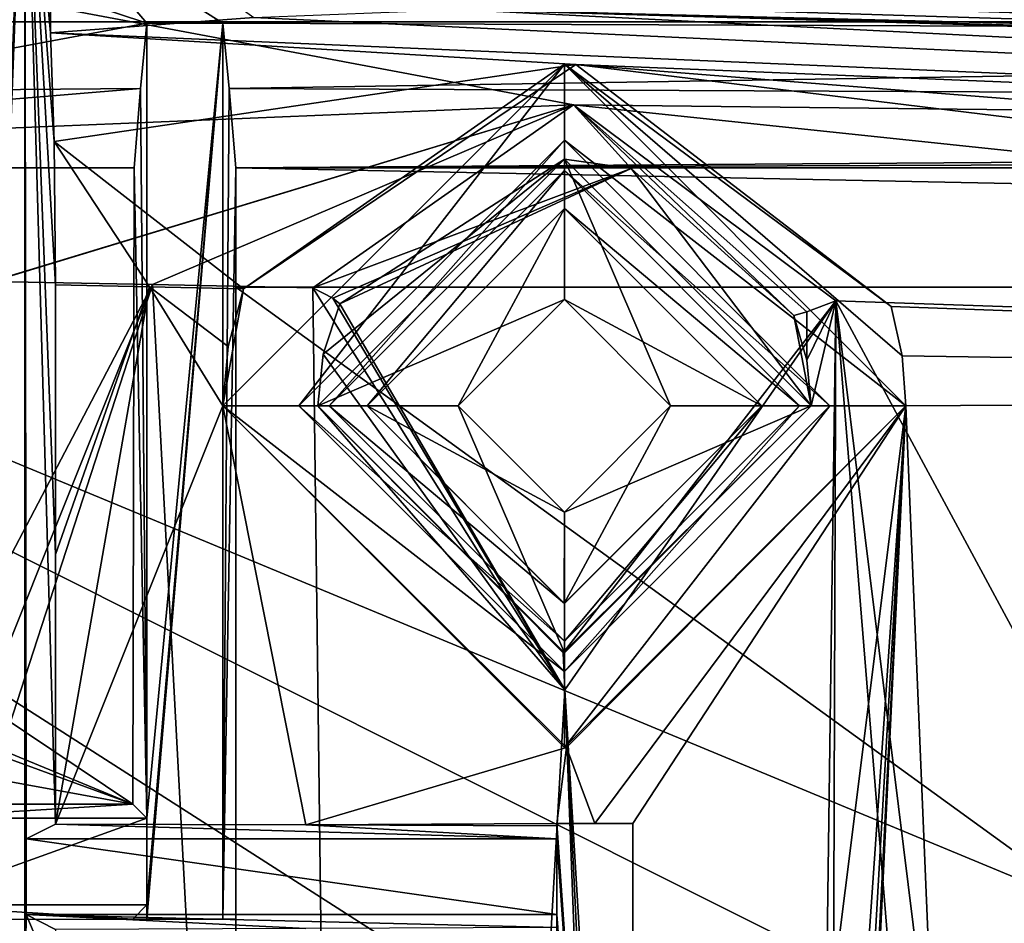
# Model space of a CAD drawing. Extents: x -200 to 200, y -702 to 625.
# Tile 69 of 256: x -161 to -148, y -647 to -635. Entities that reach past the tile are written whole.
import ezdxf

# ---------------------------------------------------------------- set-up
doc = ezdxf.new("R2010")
doc.units = 0
doc.header["$LTSCALE"] = 4.479492
for name, color, linetype in [('1', 7, 'CONTINUOUS'), ('10', 7, 'CONTINUOUS'), ('111', 7, 'CONTINUOUS'), ('13', 7, 'CONTINUOUS'), ('190', 7, 'CONTINUOUS'), ('191', 7, 'CONTINUOUS'), ('194', 7, 'CONTINUOUS'), ('195', 7, 'CONTINUOUS'), ('199', 7, 'CONTINUOUS'), ('205', 7, 'CONTINUOUS'), ('217', 7, 'CONTINUOUS'), ('247', 7, 'CONTINUOUS'), ('27', 7, 'CONTINUOUS'), ('28', 7, 'CONTINUOUS'), ('283', 7, 'CONTINUOUS'), ('315', 7, 'CONTINUOUS'), ('316', 7, 'CONTINUOUS'), ('318', 7, 'CONTINUOUS'), ('346', 7, 'CONTINUOUS'), ('347', 7, 'CONTINUOUS'), ('353', 7, 'CONTINUOUS'), ('354', 7, 'CONTINUOUS'), ('373', 7, 'CONTINUOUS'), ('378', 7, 'CONTINUOUS'), ('393', 7, 'CONTINUOUS'), ('414', 7, 'CONTINUOUS'), ('441', 7, 'CONTINUOUS'), ('504', 7, 'CONTINUOUS'), ('517', 7, 'CONTINUOUS'), ('520', 7, 'CONTINUOUS'), ('530', 7, 'CONTINUOUS'), ('543', 7, 'CONTINUOUS'), ('544', 7, 'CONTINUOUS'), ('550', 7, 'CONTINUOUS'), ('571', 7, 'CONTINUOUS'), ('572', 7, 'CONTINUOUS'), ('573', 7, 'CONTINUOUS'), ('597', 7, 'CONTINUOUS'), ('610', 7, 'CONTINUOUS'), ('628', 7, 'CONTINUOUS'), ('661', 7, 'CONTINUOUS'), ('679', 7, 'CONTINUOUS'), ('70', 7, 'CONTINUOUS'), ('71', 7, 'CONTINUOUS'), ('728', 7, 'CONTINUOUS'), ('73', 7, 'CONTINUOUS'), ('97', 7, 'CONTINUOUS'), ('98', 7, 'CONTINUOUS'), ('99', 7, 'CONTINUOUS')]:
    doc.layers.add(name, color=color, linetype=linetype)

msp = doc.modelspace()

# ---------------------------------------------------------------- linework, layer by layer
at = {"layer": '1', "color": 7, "linetype": 'CONTINUOUS'}
for points in [[(-160.705, -645.807, 11.079), (-154.1, -646), (-161.092, -646, 0), (-160.705, -645.807, 11.079)], [(-157.406, -645.818, 10.409), (-154.1, -646), (-160.705, -645.807, 11.079), (-157.406, -645.818, 10.409)], [(-154.1, -645.829, 9.776), (-154.1, -646), (-157.406, -645.818, 10.409), (-154.1, -645.829, 9.776)]]:
    msp.add_3dface(points, dxfattribs=at)
at = {"layer": '10', "color": 7, "linetype": 'CONTINUOUS'}
for points in [[(-157.5, -640.3, 2), (-154, -636.8, 2), (-157.1, -640.3, 2), (-157.5, -640.3, 2)], [(-157.1, -640.3, 2), (-154, -636.8, 2), (-154, -637.2, 2), (-157.1, -640.3, 2)], [(-154, -636.8, 2), (-150.5, -640.3, 2), (-154, -637.2, 2), (-154, -636.8, 2)], [(-154, -637.2, 2), (-150.5, -640.3, 2), (-150.9, -640.3, 2), (-154, -637.2, 2)], [(-157.5, -640.3, 2), (-157.1, -640.3, 2), (-154, -643.4, 2), (-157.5, -640.3, 2)], [(-154, -643.8, 2), (-157.5, -640.3, 2), (-154, -643.4, 2), (-154, -643.8, 2)], [(-150.9, -640.3, 2), (-154, -643.8, 2), (-154, -643.4, 2), (-150.9, -640.3, 2)], [(-150.5, -640.3, 2), (-154, -643.8, 2), (-150.9, -640.3, 2), (-150.5, -640.3, 2)]]:
    msp.add_3dface(points, dxfattribs=at)
at = {"layer": '111', "color": 7, "linetype": 'CONTINUOUS'}
for points in [[(-153.1, -645.8), (-154.1, -645.8, 9.775), (-153.6, -645.8, 9.682), (-153.1, -645.8)], [(-153.1, -645.8), (-154.1, -645.8), (-154.1, -645.8, 9.775), (-153.1, -645.8)], [(-153.1, -645.8, 9.591), (-153.1, -645.8), (-153.6, -645.8, 9.682), (-153.1, -645.8, 9.591)]]:
    msp.add_3dface(points, dxfattribs=at)
at = {"layer": '13', "color": 7, "linetype": 'CONTINUOUS'}
for points in [[(-154.1, -645.8), (-153.1, -645.8), (-153.1, -660.174), (-154.1, -645.8)], [(-154.1, -646), (-154.1, -645.8), (-153.1, -660.174), (-154.1, -646)], [(-161.092, -647), (-161.092, -646, 0), (-154.1, -647), (-161.092, -647)], [(-161.092, -646, 0), (-154.1, -646), (-154.1, -647), (-161.092, -646, 0)], [(-154.1, -647), (-154.1, -646), (-153.1, -660.174), (-154.1, -647)], [(-154.1, -660.174), (-154.1, -647), (-153.1, -660.174), (-154.1, -660.174)]]:
    msp.add_3dface(points, dxfattribs=at)
at = {"layer": '190', "color": 7, "linetype": 'CONTINUOUS'}
for points in [[(-157.5, -640.3, 2), (-154, -636.8, 5), (-154, -636.8, 2), (-157.5, -640.3, 2)], [(-157.5, -640.3, 5), (-154, -636.8, 5), (-157.5, -640.3, 2), (-157.5, -640.3, 5)], [(-154, -636.8, 5), (-150.5, -640.3, 5), (-154, -636.8, 2), (-154, -636.8, 5)], [(-150.5, -640.3, 5), (-150.5, -640.3, 2), (-154, -636.8, 2), (-150.5, -640.3, 5)]]:
    msp.add_3dface(points, dxfattribs=at)
at = {"layer": '191', "color": 7, "linetype": 'CONTINUOUS'}
for points in [[(-154, -643.8, 2), (-157.5, -640.3, 5), (-157.5, -640.3, 2), (-154, -643.8, 2)], [(-154, -643.8, 5), (-157.5, -640.3, 5), (-154, -643.8, 2), (-154, -643.8, 5)], [(-150.5, -640.3, 5), (-154, -643.8, 5), (-150.5, -640.3, 2), (-150.5, -640.3, 5)], [(-150.5, -640.3, 2), (-154, -643.8, 5), (-154, -643.8, 2), (-150.5, -640.3, 2)]]:
    msp.add_3dface(points, dxfattribs=at)
at = {"layer": '194', "color": 7, "linetype": 'CONTINUOUS'}
for points in [[(-157.1, -640.3, 2), (-154, -637.2, 2), (-156.6, -640.3, 2.5), (-157.1, -640.3, 2)], [(-156.6, -640.3, 2.5), (-154, -637.2, 2), (-154, -637.7, 2.5), (-156.6, -640.3, 2.5)], [(-154, -637.2, 2), (-150.9, -640.3, 2), (-154, -637.7, 2.5), (-154, -637.2, 2)], [(-150.9, -640.3, 2), (-151.4, -640.3, 2.5), (-154, -637.7, 2.5), (-150.9, -640.3, 2)]]:
    msp.add_3dface(points, dxfattribs=at)
at = {"layer": '195', "color": 7, "linetype": 'CONTINUOUS'}
for points in [[(-154, -643.4, 2), (-157.1, -640.3, 2), (-154, -642.9, 2.5), (-154, -643.4, 2)], [(-154, -642.9, 2.5), (-157.1, -640.3, 2), (-156.6, -640.3, 2.5), (-154, -642.9, 2.5)], [(-151.4, -640.3, 2.5), (-154, -643.4, 2), (-154, -642.9, 2.5), (-151.4, -640.3, 2.5)], [(-150.9, -640.3, 2), (-154, -643.4, 2), (-151.4, -640.3, 2.5), (-150.9, -640.3, 2)]]:
    msp.add_3dface(points, dxfattribs=at)
at = {"layer": '199', "color": 7, "linetype": 'CONTINUOUS'}
for points in [[(-161.092, -647), (-154.1, -647), (-154.1, -647.171, 9.799), (-161.092, -647)], [(-161.092, -647), (-154.1, -647.171, 9.799), (-157.405, -647.182, 10.429), (-161.092, -647)], [(-160.704, -647.194, 11.095), (-161.092, -647), (-157.405, -647.182, 10.429), (-160.704, -647.194, 11.095)]]:
    msp.add_3dface(points, dxfattribs=at)
at = {"layer": '205', "color": 7, "linetype": 'CONTINUOUS'}
for points in [[(-159.427, -638.699, 12.771), (-161.539, -638.66, 13.229), (-161.54, -642.732, 13.27), (-159.427, -638.699, 12.771)], [(-156.659, -690.708, 13.008), (-159.427, -638.699, 12.771), (-161.54, -645.195, 13.294), (-156.659, -690.708, 13.008)], [(-161.54, -643.974, 13.282), (-159.427, -638.699, 12.771), (-161.54, -642.732, 13.27), (-161.54, -643.974, 13.282)], [(-161.54, -645.195, 13.294), (-159.427, -638.699, 12.771), (-161.54, -643.974, 13.282), (-161.54, -645.195, 13.294)], [(-159.427, -638.699, 12.771), (-156.659, -690.708, 13.008), (-157.314, -638.744, 12.329), (-159.427, -638.699, 12.771)], [(-157.314, -638.744, 12.329), (-156.659, -690.708, 13.008), (-153.995, -644.04, 11.759), (-157.314, -638.744, 12.329)], [(-153.995, -644.04, 11.759), (-151.133, -691.665, 12.254), (-150.421, -638.917, 10.997), (-153.995, -644.04, 11.759)], [(-151.133, -691.665, 12.254), (-150.595, -690.269, 12.154), (-150.421, -638.917, 10.997), (-151.133, -691.665, 12.254)], [(-150.595, -690.269, 12.154), (-146.381, -688.69, 11.597), (-150.421, -638.917, 10.997), (-150.595, -690.269, 12.154)], [(-143.739, -692.836, 11.423), (-121.94, -691.733, 9.913), (-150.421, -638.917, 10.997), (-143.739, -692.836, 11.423)], [(-146.381, -688.69, 11.597), (-143.739, -692.836, 11.423), (-150.421, -638.917, 10.997), (-146.381, -688.69, 11.597)], [(-150.421, -638.917, 10.997), (-121.94, -691.733, 9.913), (-119.302, -639.974, 7.074), (-150.421, -638.917, 10.997)], [(-156.659, -690.708, 13.008), (-152.126, -693.217, 12.418), (-153.995, -644.04, 11.759), (-156.659, -690.708, 13.008)], [(-151.604, -693.195, 12.349), (-151.133, -691.665, 12.254), (-153.995, -644.04, 11.759), (-151.604, -693.195, 12.349)], [(-152.126, -693.217, 12.418), (-151.604, -693.195, 12.349), (-153.995, -644.04, 11.759), (-152.126, -693.217, 12.418)], [(-162.258, -646.954, 13.465), (-156.659, -690.708, 13.008), (-161.54, -645.195, 13.294), (-162.258, -646.954, 13.465)], [(-164.019, -647.696, 13.855), (-156.659, -690.708, 13.008), (-162.258, -646.954, 13.465), (-164.019, -647.696, 13.855)]]:
    msp.add_3dface(points, dxfattribs=at)
at = {"layer": '217', "color": 7, "linetype": 'CONTINUOUS'}
for points in [[(-154, -637.05, 6.5), (-157.25, -640.3, 6.5), (-154, -638.9, 6.5), (-154, -637.05, 6.5)], [(-152.6, -640.3, 6.5), (-154, -637.05, 6.5), (-154, -638.9, 6.5), (-152.6, -640.3, 6.5)], [(-154, -637.05, 6.5), (-152.6, -640.3, 6.5), (-150.75, -640.3, 6.5), (-154, -637.05, 6.5)], [(-157.25, -640.3, 6.5), (-155.4, -640.3, 6.5), (-154, -638.9, 6.5), (-157.25, -640.3, 6.5)], [(-155.4, -640.3, 6.5), (-157.25, -640.3, 6.5), (-154, -643.55, 6.5), (-155.4, -640.3, 6.5)], [(-154, -641.7, 6.5), (-155.4, -640.3, 6.5), (-154, -643.55, 6.5), (-154, -641.7, 6.5)], [(-150.75, -640.3, 6.5), (-154, -641.7, 6.5), (-154, -643.55, 6.5), (-150.75, -640.3, 6.5)], [(-152.6, -640.3, 6.5), (-154, -641.7, 6.5), (-150.75, -640.3, 6.5), (-152.6, -640.3, 6.5)]]:
    msp.add_3dface(points, dxfattribs=at)
at = {"layer": '247', "color": 7, "linetype": 'CONTINUOUS'}
for points in [[(-156.6, -640.3, 3.5), (-153.999, -637.7, 3.5), (-155.4, -640.3, 3.5), (-156.6, -640.3, 3.5)], [(-155.4, -640.3, 3.5), (-153.999, -637.7, 3.5), (-154, -638.9, 3.5), (-155.4, -640.3, 3.5)], [(-153.999, -637.7, 3.5), (-151.4, -640.3, 3.5), (-154, -638.9, 3.5), (-153.999, -637.7, 3.5)], [(-154, -638.9, 3.5), (-151.4, -640.3, 3.5), (-152.6, -640.3, 3.5), (-154, -638.9, 3.5)], [(-154.001, -642.9, 3.5), (-156.6, -640.3, 3.5), (-154, -641.7, 3.5), (-154.001, -642.9, 3.5)], [(-156.6, -640.3, 3.5), (-155.4, -640.3, 3.5), (-154, -641.7, 3.5), (-156.6, -640.3, 3.5)], [(-151.4, -640.3, 3.5), (-154.001, -642.9, 3.5), (-152.6, -640.3, 3.5), (-151.4, -640.3, 3.5)], [(-152.6, -640.3, 3.5), (-154.001, -642.9, 3.5), (-154, -641.7, 3.5), (-152.6, -640.3, 3.5)]]:
    msp.add_3dface(points, dxfattribs=at)
at = {"layer": '27', "color": 7, "linetype": 'CONTINUOUS'}
for points in [[(-153.878, -636.334, 11.042), (-157.314, -638.744, 12.329), (-153.118, -637.172, 10.464), (-153.878, -636.334, 11.042)], [(-150.421, -638.917, 10.997), (-153.878, -636.334, 11.042), (-150.803, -639.062, 10.888), (-150.421, -638.917, 10.997)], [(-153.878, -636.334, 11.042), (-150.976, -639.11, 10.505), (-150.803, -639.062, 10.888), (-153.878, -636.334, 11.042)], [(-150.976, -639.11, 10.505), (-153.878, -636.334, 11.042), (-153.118, -637.172, 10.464), (-150.976, -639.11, 10.505)], [(-157.314, -638.744, 12.329), (-157.053, -638.88, 12.158), (-153.118, -637.172, 10.464), (-157.314, -638.744, 12.329)], [(-157.053, -638.88, 12.158), (-156.96, -638.957, 11.839), (-153.118, -637.172, 10.464), (-157.053, -638.88, 12.158)]]:
    msp.add_3dface(points, dxfattribs=at)
at = {"layer": '28', "color": 7, "linetype": 'CONTINUOUS'}
for points in [[(-160.706, -642.256, 11.04), (-160.707, -638.704, 11), (-159.468, -638.731, 10.735), (-160.706, -642.256, 11.04)], [(-160.705, -645.807, 11.079), (-160.706, -642.256, 11.04), (-159.468, -638.731, 10.735), (-160.705, -645.807, 11.079)], [(-158.5, -640.3, 10.553), (-160.705, -645.807, 11.079), (-159.468, -638.731, 10.735), (-158.5, -640.3, 10.553)], [(-158.431, -639.516, 10.528), (-158.5, -640.3, 10.553), (-159.468, -638.731, 10.735), (-158.431, -639.516, 10.528)], [(-158.228, -638.759, 10.475), (-158.431, -639.516, 10.528), (-159.468, -638.731, 10.735), (-158.228, -638.759, 10.475)], [(-149.694, -638.992, 8.836), (-118.559, -640.112, 5.02), (-149.549, -639.638, 8.825), (-149.694, -638.992, 8.836)], [(-149.549, -639.638, 8.825), (-118.559, -640.112, 5.02), (-149.5, -640.3, 8.831), (-149.549, -639.638, 8.825)], [(-149.5, -640.3, 8.831), (-118.559, -640.112, 5.02), (-147.514, -687.8, 9.693), (-149.5, -640.3, 8.831)], [(-157.406, -645.818, 10.409), (-160.705, -645.807, 11.079), (-158.5, -640.3, 10.553), (-157.406, -645.818, 10.409)], [(-153.973, -644.8, 9.733), (-157.406, -645.818, 10.409), (-158.5, -640.3, 10.553), (-153.973, -644.8, 9.733)], [(-153.973, -644.8, 9.733), (-149.5, -640.3, 8.831), (-153.6, -645.8, 9.682), (-153.973, -644.8, 9.733)], [(-149.5, -640.3, 8.831), (-153.1, -645.8, 9.591), (-153.6, -645.8, 9.682), (-149.5, -640.3, 8.831)], [(-153.1, -692.254, 10.509), (-153.1, -669.023, 10.044), (-149.5, -640.3, 8.831), (-153.1, -692.254, 10.509)], [(-153.1, -692.254, 10.509), (-149.5, -640.3, 8.831), (-152.526, -692.788, 10.444), (-153.1, -692.254, 10.509)], [(-153.1, -669.023, 10.044), (-153.1, -645.8, 9.591), (-149.5, -640.3, 8.831), (-153.1, -669.023, 10.044)], [(-152.526, -692.788, 10.444), (-149.5, -640.3, 8.831), (-152.164, -693.25, 10.406), (-152.526, -692.788, 10.444)], [(-152.164, -693.25, 10.406), (-149.5, -640.3, 8.831), (-152, -692.3, 10.364), (-152.164, -693.25, 10.406)], [(-152, -692.3, 10.364), (-149.5, -640.3, 8.831), (-147.514, -687.8, 9.693), (-152, -692.3, 10.364)], [(-157.406, -645.818, 10.409), (-153.973, -644.8, 9.733), (-154.1, -645.8, 9.775), (-157.406, -645.818, 10.409)], [(-154.1, -645.8, 9.775), (-153.973, -644.8, 9.733), (-153.6, -645.8, 9.682), (-154.1, -645.8, 9.775)], [(-154.1, -645.829, 9.776), (-157.406, -645.818, 10.409), (-154.1, -645.8, 9.775), (-154.1, -645.829, 9.776)]]:
    msp.add_3dface(points, dxfattribs=at)
at = {"layer": '283', "color": 7, "linetype": 'CONTINUOUS'}
for points in [[(-160.773, -633.265, 9.128), (-160.773, -635.386, 9.128), (-161.108, -631.733, -0.485), (-160.773, -633.265, 9.128)], [(-160.705, -645.807, 11.079), (-161.092, -646, 0), (-161.108, -631.733, -0.485), (-160.705, -645.807, 11.079)], [(-160.706, -642.256, 11.04), (-160.705, -645.807, 11.079), (-161.108, -631.733, -0.485), (-160.706, -642.256, 11.04)], [(-160.773, -635.386, 9.128), (-160.725, -636.819, 10.495), (-161.108, -631.733, -0.485), (-160.773, -635.386, 9.128)], [(-160.725, -636.819, 10.495), (-160.707, -638.704, 11), (-161.108, -631.733, -0.485), (-160.725, -636.819, 10.495)], [(-160.707, -638.704, 11), (-160.706, -642.256, 11.04), (-161.108, -631.733, -0.485), (-160.707, -638.704, 11)], [(-161.092, -646, 0), (-161.092, -647), (-161.108, -631.733, -0.485), (-161.092, -646, 0)], [(-161.108, -631.733, -0.485), (-161.092, -647), (-161.108, -648.447, -0.485), (-161.108, -631.733, -0.485)], [(-161.092, -647), (-160.704, -647.922, 11.103), (-161.108, -648.447, -0.485), (-161.092, -647)], [(-161.092, -647), (-160.704, -647.194, 11.095), (-160.704, -647.922, 11.103), (-161.092, -647)]]:
    msp.add_3dface(points, dxfattribs=at)
at = {"layer": '315', "color": 7, "linetype": 'CONTINUOUS'}
for points in [[(-153.1, -660.174), (-153.1, -645.8), (-153.1, -660.916, 7.058), (-153.1, -660.174)], [(-153.1, -645.8), (-153.1, -645.8, 9.591), (-153.1, -660.916, 7.058), (-153.1, -645.8)], [(-153.1, -645.8, 9.591), (-153.1, -669.023, 10.044), (-153.1, -660.916, 7.058), (-153.1, -645.8, 9.591)]]:
    msp.add_3dface(points, dxfattribs=at)
at = {"layer": '316', "color": 7, "linetype": 'CONTINUOUS'}
for points in [[(-160.773, -635.386, 9.128), (-160.773, -633.265, 9.128), (-158.094, -635.185, 8.049), (-160.773, -635.386, 9.128)], [(-155.417, -635.078, 7.004), (-114.711, -634.652, -5.069), (-112.797, -636.338, -5.469), (-155.417, -635.078, 7.004)]]:
    msp.add_3dface(points, dxfattribs=at)
at = {"layer": '318', "color": 7, "linetype": 'CONTINUOUS'}
for points in [[(-175, -629.7, -13.9), (-161.1, -629.7), (-175, -645.457, -13.9), (-175, -629.7, -13.9)], [(-175, -645.457, -13.9), (-161.1, -629.7), (-166.704, -645.505, -11.153), (-175, -645.457, -13.9)], [(-166.704, -645.505, -11.153), (-161.1, -629.7), (-161.688, -645.63, -4), (-166.704, -645.505, -11.153)], [(-161.1, -629.7), (-161.108, -631.733, -0.485), (-161.688, -645.63, -4), (-161.1, -629.7)], [(-161.688, -645.63, -4), (-161.108, -631.733, -0.485), (-161.688, -646.97, -4), (-161.688, -645.63, -4)], [(-161.108, -631.733, -0.485), (-161.108, -648.447, -0.485), (-161.688, -646.97, -4), (-161.108, -631.733, -0.485)], [(-161.108, -648.447, -0.485), (-165.343, -648.281, -9.998), (-161.688, -646.97, -4), (-161.108, -648.447, -0.485)]]:
    msp.add_3dface(points, dxfattribs=at)
at = {"layer": '346', "color": 7, "linetype": 'CONTINUOUS'}
for points in [[(-158.5, -640.3, 5), (-158.228, -638.759, 10.475), (-154, -635.8, 5), (-158.5, -640.3, 5)], [(-158.228, -638.759, 10.475), (-153.851, -635.802, 8.042), (-154, -635.8, 5), (-158.228, -638.759, 10.475)], [(-149.549, -639.638, 8.825), (-149.5, -640.3, 8.831), (-154, -635.8, 5), (-149.549, -639.638, 8.825)], [(-154, -635.8, 5), (-149.5, -640.3, 8.831), (-149.5, -640.3, 5), (-154, -635.8, 5)], [(-153.851, -635.802, 8.042), (-149.694, -638.992, 8.836), (-154, -635.8, 5), (-153.851, -635.802, 8.042)], [(-149.694, -638.992, 8.836), (-149.549, -639.638, 8.825), (-154, -635.8, 5), (-149.694, -638.992, 8.836)], [(-158.431, -639.516, 10.528), (-158.228, -638.759, 10.475), (-158.5, -640.3, 5), (-158.431, -639.516, 10.528)], [(-158.5, -640.3, 10.553), (-158.431, -639.516, 10.528), (-158.5, -640.3, 5), (-158.5, -640.3, 10.553)]]:
    msp.add_3dface(points, dxfattribs=at)
at = {"layer": '347', "color": 7, "linetype": 'CONTINUOUS'}
for points in [[(-158.5, -640.3, 10.553), (-158.5, -640.3, 5), (-154, -644.8, 5), (-158.5, -640.3, 10.553)], [(-153.973, -644.8, 9.733), (-158.5, -640.3, 10.553), (-154, -644.8, 5), (-153.973, -644.8, 9.733)], [(-149.5, -640.3, 5), (-153.973, -644.8, 9.733), (-154, -644.8, 5), (-149.5, -640.3, 5)], [(-149.5, -640.3, 8.831), (-153.973, -644.8, 9.733), (-149.5, -640.3, 5), (-149.5, -640.3, 8.831)]]:
    msp.add_3dface(points, dxfattribs=at)
at = {"layer": '353', "color": 7, "linetype": 'CONTINUOUS'}
for points in [[(-156.6, -640.3, 2.5), (-154, -637.7, 2.5), (-156.6, -640.3, 3.5), (-156.6, -640.3, 2.5)], [(-156.6, -640.3, 3.5), (-154, -637.7, 2.5), (-153.999, -637.7, 3.5), (-156.6, -640.3, 3.5)], [(-154, -637.7, 2.5), (-151.4, -640.3, 2.5), (-153.999, -637.7, 3.5), (-154, -637.7, 2.5)], [(-153.999, -637.7, 3.5), (-151.4, -640.3, 2.5), (-151.4, -640.3, 3.5), (-153.999, -637.7, 3.5)]]:
    msp.add_3dface(points, dxfattribs=at)
at = {"layer": '354', "color": 7, "linetype": 'CONTINUOUS'}
for points in [[(-156.6, -640.3, 2.5), (-156.6, -640.3, 3.5), (-154.001, -642.9, 3.5), (-156.6, -640.3, 2.5)], [(-154, -642.9, 2.5), (-156.6, -640.3, 2.5), (-154.001, -642.9, 3.5), (-154, -642.9, 2.5)], [(-151.4, -640.3, 3.5), (-154, -642.9, 2.5), (-154.001, -642.9, 3.5), (-151.4, -640.3, 3.5)], [(-151.4, -640.3, 2.5), (-154, -642.9, 2.5), (-151.4, -640.3, 3.5), (-151.4, -640.3, 2.5)]]:
    msp.add_3dface(points, dxfattribs=at)
at = {"layer": '373', "color": 7, "linetype": 'CONTINUOUS'}
for points in [[(-152.449, -633.635, 8.018), (-161.605, -634.675, 11.635), (-86.973, -637.088, 4.669), (-152.449, -633.635, 8.018)], [(-114.592, -634.499, 1.101), (-152.449, -633.635, 8.018), (-86.789, -635.443, 0.845), (-114.592, -634.499, 1.101)], [(-86.789, -635.443, 0.845), (-152.449, -633.635, 8.018), (-86.973, -637.088, 4.669), (-86.789, -635.443, 0.845)], [(-161.614, -634.676, 11.639), (-161.623, -634.678, 11.642), (-86.973, -637.088, 4.669), (-161.614, -634.676, 11.639)], [(-161.623, -634.678, 11.642), (-161.61, -634.778, 11.731), (-86.973, -637.088, 4.669), (-161.623, -634.678, 11.642)], [(-161.605, -634.675, 11.635), (-161.614, -634.676, 11.639), (-86.973, -637.088, 4.669), (-161.605, -634.675, 11.635)], [(-161.61, -634.778, 11.731), (-161.603, -634.88, 11.819), (-86.973, -637.088, 4.669), (-161.61, -634.778, 11.731)], [(-161.603, -634.88, 11.819), (-161.554, -636.65, 12.856), (-153.878, -636.334, 11.042), (-161.603, -634.88, 11.819)], [(-86.973, -637.088, 4.669), (-161.603, -634.88, 11.819), (-153.878, -636.334, 11.042), (-86.973, -637.088, 4.669)], [(-161.554, -636.65, 12.856), (-161.539, -638.656, 13.229), (-153.878, -636.334, 11.042), (-161.554, -636.65, 12.856)], [(-161.539, -638.656, 13.229), (-161.539, -638.66, 13.229), (-153.878, -636.334, 11.042), (-161.539, -638.656, 13.229)], [(-161.539, -638.66, 13.229), (-159.427, -638.699, 12.771), (-153.878, -636.334, 11.042), (-161.539, -638.66, 13.229)], [(-159.427, -638.699, 12.771), (-157.314, -638.744, 12.329), (-153.878, -636.334, 11.042), (-159.427, -638.699, 12.771)], [(-150.421, -638.917, 10.997), (-119.302, -639.974, 7.074), (-153.878, -636.334, 11.042), (-150.421, -638.917, 10.997)], [(-119.302, -639.974, 7.074), (-86.973, -637.088, 4.669), (-153.878, -636.334, 11.042), (-119.302, -639.974, 7.074)]]:
    msp.add_3dface(points, dxfattribs=at)
at = {"layer": '378', "color": 7, "linetype": 'CONTINUOUS'}
msp.add_3dface([(-154.1, -647), (-154.1, -660.174), (-154.1, -647.171, 9.799), (-154.1, -647)], dxfattribs=at)
at = {"layer": '393', "color": 7, "linetype": 'CONTINUOUS'}
for points in [[(-157.314, -638.744, 12.329), (-153.995, -644.04, 11.759), (-157.053, -638.88, 12.158), (-157.314, -638.744, 12.329)], [(-156.96, -638.957, 11.839), (-153.995, -644.04, 11.759), (-157.177, -639.616, 11.901), (-156.96, -638.957, 11.839)], [(-157.053, -638.88, 12.158), (-153.995, -644.04, 11.759), (-156.96, -638.957, 11.839), (-157.053, -638.88, 12.158)], [(-150.421, -638.917, 10.997), (-150.75, -640.3, 10.488), (-154.018, -643.55, 11.255), (-150.421, -638.917, 10.997)], [(-153.995, -644.04, 11.759), (-150.421, -638.917, 10.997), (-154.018, -643.55, 11.255), (-153.995, -644.04, 11.759)], [(-150.807, -639.696, 10.484), (-150.421, -638.917, 10.997), (-150.803, -639.062, 10.888), (-150.807, -639.696, 10.484)], [(-150.75, -640.3, 10.488), (-150.421, -638.917, 10.997), (-150.807, -639.696, 10.484), (-150.75, -640.3, 10.488)], [(-150.976, -639.11, 10.505), (-150.807, -639.696, 10.484), (-150.803, -639.062, 10.888), (-150.976, -639.11, 10.505)], [(-153.995, -644.04, 11.759), (-157.25, -640.3, 11.93), (-157.177, -639.616, 11.901), (-153.995, -644.04, 11.759)], [(-153.995, -644.04, 11.759), (-154.018, -643.55, 11.255), (-157.25, -640.3, 11.93), (-153.995, -644.04, 11.759)]]:
    msp.add_3dface(points, dxfattribs=at)
at = {"layer": '414', "color": 7, "linetype": 'CONTINUOUS'}
for points in [[(-158.094, -635.185, 8.049), (-155.417, -635.078, 7.004), (-86.946, -638.529, 3.282), (-158.094, -635.185, 8.049)], [(-86.946, -638.529, 3.282), (-155.417, -635.078, 7.004), (-143.69, -635.367, 4.436), (-86.946, -638.529, 3.282)], [(-160.773, -635.386, 9.128), (-158.094, -635.185, 8.049), (-86.946, -638.529, 3.282), (-160.773, -635.386, 9.128)], [(-160.773, -635.386, 9.128), (-86.946, -638.529, 3.282), (-153.851, -635.802, 8.042), (-160.773, -635.386, 9.128)], [(-160.725, -636.819, 10.495), (-160.773, -635.386, 9.128), (-153.851, -635.802, 8.042), (-160.725, -636.819, 10.495)], [(-158.228, -638.759, 10.475), (-160.725, -636.819, 10.495), (-153.851, -635.802, 8.042), (-158.228, -638.759, 10.475)], [(-87.074, -641.096, 4.514), (-118.559, -640.112, 5.02), (-153.851, -635.802, 8.042), (-87.074, -641.096, 4.514)], [(-86.946, -638.529, 3.282), (-87.074, -641.096, 4.514), (-153.851, -635.802, 8.042), (-86.946, -638.529, 3.282)], [(-118.559, -640.112, 5.02), (-149.694, -638.992, 8.836), (-153.851, -635.802, 8.042), (-118.559, -640.112, 5.02)], [(-160.725, -636.819, 10.495), (-158.228, -638.759, 10.475), (-159.468, -638.731, 10.735), (-160.725, -636.819, 10.495)], [(-160.707, -638.704, 11), (-160.725, -636.819, 10.495), (-159.468, -638.731, 10.735), (-160.707, -638.704, 11)]]:
    msp.add_3dface(points, dxfattribs=at)
at = {"layer": '441', "color": 7, "linetype": 'CONTINUOUS'}
for points in [[(-158.5, -640.3, 5), (-154, -635.8, 5), (-157.5, -640.3, 5), (-158.5, -640.3, 5)], [(-157.5, -640.3, 5), (-154, -635.8, 5), (-154, -636.8, 5), (-157.5, -640.3, 5)], [(-154, -635.8, 5), (-149.5, -640.3, 5), (-154, -636.8, 5), (-154, -635.8, 5)], [(-154, -636.8, 5), (-149.5, -640.3, 5), (-150.5, -640.3, 5), (-154, -636.8, 5)], [(-154, -644.8, 5), (-158.5, -640.3, 5), (-154, -643.8, 5), (-154, -644.8, 5)], [(-158.5, -640.3, 5), (-157.5, -640.3, 5), (-154, -643.8, 5), (-158.5, -640.3, 5)], [(-149.5, -640.3, 5), (-154, -644.8, 5), (-150.5, -640.3, 5), (-149.5, -640.3, 5)], [(-150.5, -640.3, 5), (-154, -644.8, 5), (-154, -643.8, 5), (-150.5, -640.3, 5)]]:
    msp.add_3dface(points, dxfattribs=at)
at = {"layer": '504', "color": 7, "linetype": 'CONTINUOUS'}
for points in [[(-159.5, -635.258, -4), (-159.585, -636.119, -8.876), (-159.5, -645.73, -4), (-159.5, -635.258, -4)], [(-159.585, -636.119, -8.876), (-159.67, -637.166, -13.716), (-159.5, -645.73, -4), (-159.585, -636.119, -8.876)], [(-159.67, -637.166, -13.716), (-159.685, -645.545, -14.596), (-159.5, -645.73, -4), (-159.67, -637.166, -13.716)]]:
    msp.add_3dface(points, dxfattribs=at)
at = {"layer": '517', "color": 7, "linetype": 'CONTINUOUS'}
for points in [[(-159.688, -647.058, -14.755), (-162.683, -646.87, -4), (-175.301, -647.058, -14.755), (-159.688, -647.058, -14.755)], [(-159.5, -646.87, -4), (-162.683, -646.87, -4), (-159.688, -647.058, -14.755), (-159.5, -646.87, -4)]]:
    msp.add_3dface(points, dxfattribs=at)
at = {"layer": '520', "color": 7, "linetype": 'CONTINUOUS'}
for points in [[(-158.33, -637.166, -13.716), (-158.33, -647.058, -13.716), (-158.33, -638.734, 1.202), (-158.33, -637.166, -13.716)], [(-158.33, -695.069, -4.719), (-158.33, -638.734, 1.202), (-158.33, -693.502, -19.637), (-158.33, -695.069, -4.719)], [(-158.33, -638.734, 1.202), (-158.33, -647.058, -13.716), (-158.33, -693.502, -19.637), (-158.33, -638.734, 1.202)], [(-158.33, -647.058, -13.716), (-158.33, -647.058, -14.755), (-158.33, -693.502, -19.637), (-158.33, -647.058, -13.716)]]:
    msp.add_3dface(points, dxfattribs=at)
at = {"layer": '530', "color": 7, "linetype": 'CONTINUOUS'}
for points in [[(-174.094, -639.592, -13.971), (-159.685, -645.545, -14.596), (-172.193, -637.166, -13.716), (-174.094, -639.592, -13.971)], [(-159.685, -645.545, -14.596), (-159.67, -637.166, -13.716), (-172.193, -637.166, -13.716), (-159.685, -645.545, -14.596)], [(-175.251, -639.85, -13.998), (-159.685, -645.545, -14.596), (-174.094, -639.592, -13.971), (-175.251, -639.85, -13.998)], [(-175.273, -642.698, -14.297), (-159.685, -645.545, -14.596), (-175.251, -639.85, -13.998), (-175.273, -642.698, -14.297)], [(-175.292, -645.545, -14.596), (-159.685, -645.545, -14.596), (-175.273, -642.698, -14.297), (-175.292, -645.545, -14.596)]]:
    msp.add_3dface(points, dxfattribs=at)
at = {"layer": '543', "color": 7, "linetype": 'CONTINUOUS'}
msp.add_3dface([(-159.5, -647.058, -4), (-159.5, -646.87, -4), (-159.688, -647.058, -14.755), (-159.5, -647.058, -4)], dxfattribs=at)
at = {"layer": '544', "color": 7, "linetype": 'CONTINUOUS'}
for points in [[(-159.5, -635.258, -4), (-159.5, -645.73, -4), (-158.5, -635.258, -4), (-159.5, -635.258, -4)], [(-159.5, -645.73, -4), (-159.5, -646.87, -4), (-158.5, -635.258, -4), (-159.5, -645.73, -4)], [(-158.5, -635.258, -4), (-159.5, -647.058, -4), (-158.5, -647.058, -4), (-158.5, -635.258, -4)], [(-159.5, -646.87, -4), (-159.5, -647.058, -4), (-158.5, -635.258, -4), (-159.5, -646.87, -4)], [(-159.5, -645.73, -4), (-162.683, -645.73, -4), (-162.683, -646.87, -4), (-159.5, -645.73, -4)], [(-159.5, -646.87, -4), (-159.5, -645.73, -4), (-162.683, -646.87, -4), (-159.5, -646.87, -4)]]:
    msp.add_3dface(points, dxfattribs=at)
at = {"layer": '550', "color": 7, "linetype": 'CONTINUOUS'}
for points in [[(-158.33, -638.734, 1.202), (-158.33, -695.069, -4.719), (-80.545, -695.069, -4.719), (-158.33, -638.734, 1.202)], [(-80.545, -638.734, 1.202), (-158.33, -638.734, 1.202), (-80.545, -695.069, -4.719), (-80.545, -638.734, 1.202)]]:
    msp.add_3dface(points, dxfattribs=at)
at = {"layer": '571', "color": 7, "linetype": 'CONTINUOUS'}
for points in [[(-69.183, -635.092, -16.498), (-69.183, -635.241, -16.53), (-175.233, -634.855, -16.362), (-69.183, -635.092, -16.498)], [(-175.233, -634.855, -16.362), (-69.183, -635.241, -16.53), (-175.233, -635.241, -16.53), (-175.233, -634.855, -16.362)]]:
    msp.add_3dface(points, dxfattribs=at)
at = {"layer": '572', "color": 7, "linetype": 'CONTINUOUS'}
for points in [[(-80.545, -637.166, -13.716), (-158.33, -637.166, -13.716), (-80.545, -638.734, 1.202), (-80.545, -637.166, -13.716)], [(-80.545, -638.734, 1.202), (-158.33, -637.166, -13.716), (-158.33, -638.734, 1.202), (-80.545, -638.734, 1.202)]]:
    msp.add_3dface(points, dxfattribs=at)
at = {"layer": '573', "color": 7, "linetype": 'CONTINUOUS'}
for points in [[(-175.657, -695.13, -22.824), (-175.233, -635.241, -16.53), (-155.56, -677.462, -20.967), (-175.657, -695.13, -22.824)], [(-155.56, -677.462, -20.967), (-175.233, -635.241, -16.53), (-153.216, -664.166, -19.57), (-155.56, -677.462, -20.967)], [(-175.233, -635.241, -16.53), (-69.183, -635.241, -16.53), (-145.277, -647.666, -17.836), (-175.233, -635.241, -16.53)], [(-153.216, -664.166, -19.57), (-175.233, -635.241, -16.53), (-150.095, -651.329, -18.221), (-153.216, -664.166, -19.57)], [(-148.326, -648.703, -17.945), (-175.233, -635.241, -16.53), (-145.277, -647.666, -17.836), (-148.326, -648.703, -17.945)], [(-150.095, -651.329, -18.221), (-175.233, -635.241, -16.53), (-148.326, -648.703, -17.945), (-150.095, -651.329, -18.221)]]:
    msp.add_3dface(points, dxfattribs=at)
at = {"layer": '597', "color": 7, "linetype": 'CONTINUOUS'}
for points in [[(-158.5, -635.258, -4), (-158.5, -647.058, -4), (-158.415, -636.119, -8.876), (-158.5, -635.258, -4)], [(-158.5, -647.058, -4), (-158.33, -637.166, -13.716), (-158.415, -636.119, -8.876), (-158.5, -647.058, -4)], [(-158.5, -647.058, -4), (-158.33, -647.058, -13.716), (-158.33, -637.166, -13.716), (-158.5, -647.058, -4)]]:
    msp.add_3dface(points, dxfattribs=at)
at = {"layer": '610', "color": 7, "linetype": 'CONTINUOUS'}
for points in [[(-160.674, -633.368, 9.088), (-114.848, -635.426, -5.04), (-114.659, -634.754, -5.08), (-160.674, -633.368, 9.088)], [(-160.674, -633.885, 9.088), (-114.848, -635.426, -5.04), (-160.674, -633.368, 9.088), (-160.674, -633.885, 9.088)]]:
    msp.add_3dface(points, dxfattribs=at)
at = {"layer": '628', "color": 7, "linetype": 'CONTINUOUS'}
for points in [[(-161.009, -634.757, -0.489), (-159.5, -635.258, -4), (-160.674, -633.885, 9.088), (-161.009, -634.757, -0.489)], [(-160.674, -633.885, 9.088), (-158.5, -635.258, -4), (-114.848, -635.426, -5.04), (-160.674, -633.885, 9.088)], [(-159.5, -635.258, -4), (-158.5, -635.258, -4), (-160.674, -633.885, 9.088), (-159.5, -635.258, -4)], [(-159.5, -635.258, -4), (-161.009, -634.757, -0.489), (-164.34, -636.158, -9.075), (-159.5, -635.258, -4)], [(-159.585, -636.119, -8.876), (-159.5, -635.258, -4), (-164.34, -636.158, -9.075), (-159.585, -636.119, -8.876)], [(-114.848, -635.426, -5.04), (-158.5, -635.258, -4), (-158.415, -636.119, -8.876), (-114.848, -635.426, -5.04)], [(-67.5, -636.522, -10.846), (-114.848, -635.426, -5.04), (-158.415, -636.119, -8.876), (-67.5, -636.522, -10.846)], [(-159.67, -637.166, -13.716), (-159.585, -636.119, -8.876), (-172.193, -637.166, -13.716), (-159.67, -637.166, -13.716)], [(-172.193, -637.166, -13.716), (-159.585, -636.119, -8.876), (-164.34, -636.158, -9.075), (-172.193, -637.166, -13.716)], [(-158.33, -637.166, -13.716), (-67.5, -636.522, -10.846), (-158.415, -636.119, -8.876), (-158.33, -637.166, -13.716)], [(-67.5, -636.833, -12.272), (-67.5, -636.522, -10.846), (-158.33, -637.166, -13.716), (-67.5, -636.833, -12.272)], [(-67.5, -637.161, -13.694), (-67.5, -636.833, -12.272), (-158.33, -637.166, -13.716), (-67.5, -637.161, -13.694)], [(-158.33, -637.166, -13.716), (-80.545, -637.166, -13.716), (-67.5, -637.161, -13.694), (-158.33, -637.166, -13.716)]]:
    msp.add_3dface(points, dxfattribs=at)
at = {"layer": '661', "color": 7, "linetype": 'CONTINUOUS'}
for points in [[(-158.33, -647.058, -13.716), (-159.688, -647.058, -14.755), (-158.33, -647.058, -14.755), (-158.33, -647.058, -13.716)], [(-158.5, -647.058, -4), (-159.5, -647.058, -4), (-159.688, -647.058, -14.755), (-158.5, -647.058, -4)], [(-158.5, -647.058, -4), (-159.688, -647.058, -14.755), (-158.33, -647.058, -13.716), (-158.5, -647.058, -4)]]:
    msp.add_3dface(points, dxfattribs=at)
at = {"layer": '679', "color": 7, "linetype": 'CONTINUOUS'}
msp.add_3dface([(-164.34, -636.158, -9.075), (-161.009, -634.757, -0.489), (-175.238, -634.151, -13.998), (-164.34, -636.158, -9.075)], dxfattribs=at)
at = {"layer": '70', "color": 7, "linetype": 'CONTINUOUS'}
for points in [[(-157.25, -640.3, 6.5), (-154, -637.05, 6.5), (-157.25, -640.3, 11.93), (-157.25, -640.3, 6.5)], [(-157.25, -640.3, 11.93), (-154, -637.05, 6.5), (-157.177, -639.616, 11.901), (-157.25, -640.3, 11.93)], [(-154, -637.05, 6.5), (-156.96, -638.957, 11.839), (-157.177, -639.616, 11.901), (-154, -637.05, 6.5)], [(-156.96, -638.957, 11.839), (-154, -637.05, 6.5), (-153.118, -637.172, 10.464), (-156.96, -638.957, 11.839)], [(-154, -637.05, 6.5), (-150.75, -640.3, 6.5), (-153.118, -637.172, 10.464), (-154, -637.05, 6.5)], [(-150.75, -640.3, 6.5), (-150.976, -639.11, 10.505), (-153.118, -637.172, 10.464), (-150.75, -640.3, 6.5)], [(-150.75, -640.3, 6.5), (-150.807, -639.696, 10.484), (-150.976, -639.11, 10.505), (-150.75, -640.3, 6.5)], [(-150.75, -640.3, 6.5), (-150.75, -640.3, 10.488), (-150.807, -639.696, 10.484), (-150.75, -640.3, 6.5)]]:
    msp.add_3dface(points, dxfattribs=at)
at = {"layer": '71', "color": 7, "linetype": 'CONTINUOUS'}
for points in [[(-154, -643.55, 6.5), (-157.25, -640.3, 6.5), (-154.018, -643.55, 11.255), (-154, -643.55, 6.5)], [(-154.018, -643.55, 11.255), (-157.25, -640.3, 6.5), (-157.25, -640.3, 11.93), (-154.018, -643.55, 11.255)], [(-150.75, -640.3, 10.488), (-154, -643.55, 6.5), (-154.018, -643.55, 11.255), (-150.75, -640.3, 10.488)], [(-150.75, -640.3, 6.5), (-154, -643.55, 6.5), (-150.75, -640.3, 10.488), (-150.75, -640.3, 6.5)]]:
    msp.add_3dface(points, dxfattribs=at)
at = {"layer": '728', "color": 7, "linetype": 'CONTINUOUS'}
for points in [[(-159.685, -645.545, -14.596), (-175.292, -645.545, -14.596), (-162.683, -645.73, -4), (-159.685, -645.545, -14.596)], [(-159.5, -645.73, -4), (-159.685, -645.545, -14.596), (-162.683, -645.73, -4), (-159.5, -645.73, -4)]]:
    msp.add_3dface(points, dxfattribs=at)
at = {"layer": '73', "color": 7, "linetype": 'CONTINUOUS'}
msp.add_3dface([(-155.417, -635.078, 7.004), (-112.797, -636.338, -5.469), (-143.69, -635.367, 4.436), (-155.417, -635.078, 7.004)], dxfattribs=at)
at = {"layer": '97', "color": 7, "linetype": 'CONTINUOUS'}
for points in [[(-154.1, -645.8), (-154.1, -645.829, 9.776), (-154.1, -645.8, 9.775), (-154.1, -645.8)], [(-154.1, -646), (-154.1, -645.829, 9.776), (-154.1, -645.8), (-154.1, -646)]]:
    msp.add_3dface(points, dxfattribs=at)
at = {"layer": '98', "color": 7, "linetype": 'CONTINUOUS'}
for points in [[(-155.4, -640.3, 6.5), (-154, -638.9, 3.5), (-154, -638.9, 6.5), (-155.4, -640.3, 6.5)], [(-155.4, -640.3, 3.5), (-154, -638.9, 3.5), (-155.4, -640.3, 6.5), (-155.4, -640.3, 3.5)], [(-152.6, -640.3, 3.5), (-152.6, -640.3, 6.5), (-154, -638.9, 6.5), (-152.6, -640.3, 3.5)], [(-154, -638.9, 3.5), (-152.6, -640.3, 3.5), (-154, -638.9, 6.5), (-154, -638.9, 3.5)]]:
    msp.add_3dface(points, dxfattribs=at)
at = {"layer": '99', "color": 7, "linetype": 'CONTINUOUS'}
for points in [[(-154, -641.7, 3.5), (-155.4, -640.3, 3.5), (-154, -641.7, 6.5), (-154, -641.7, 3.5)], [(-154, -641.7, 6.5), (-155.4, -640.3, 3.5), (-155.4, -640.3, 6.5), (-154, -641.7, 6.5)], [(-152.6, -640.3, 6.5), (-154, -641.7, 3.5), (-154, -641.7, 6.5), (-152.6, -640.3, 6.5)], [(-152.6, -640.3, 3.5), (-154, -641.7, 3.5), (-152.6, -640.3, 6.5), (-152.6, -640.3, 3.5)]]:
    msp.add_3dface(points, dxfattribs=at)

doc.saveas('drawing.dxf')
